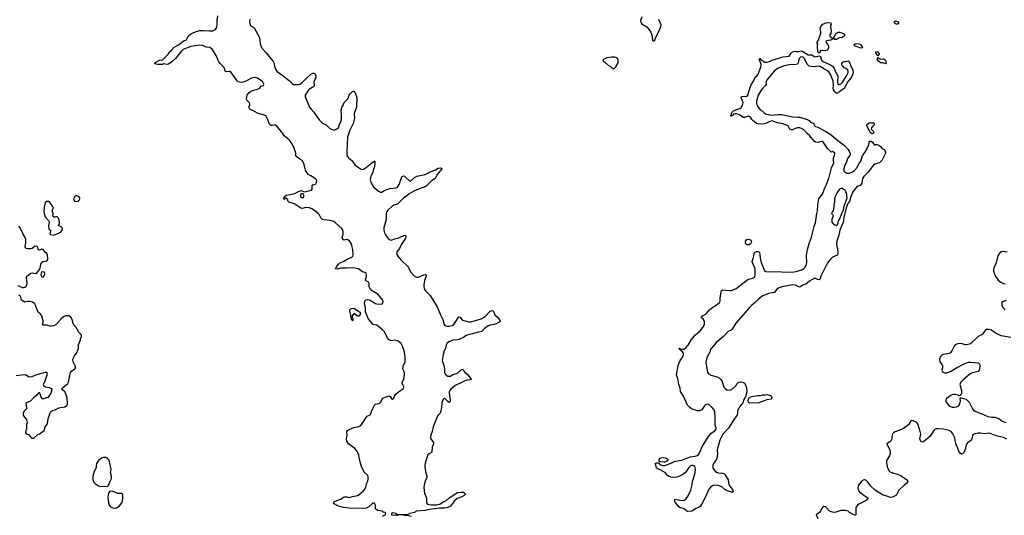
# Model space of a CAD drawing. Header units: inches. Extents: x 1839294 to 1929364, y 762242 to 909984.
# Tile 49 of 76: x 1887083 to 1903423, y 844122 to 852343. Entities that reach past the tile are written whole.
import ezdxf

# ---------------------------------------------------------------- set-up
doc = ezdxf.new("R2010")
doc.units = ezdxf.units.IN
doc.header["$MEASUREMENT"] = 0
for name, color, linetype in [('B8884', 7, 'Continuous'), ('B8885', 7, 'Continuous'), ('B8894', 7, 'Continuous'), ('B8895', 7, 'Continuous'), ('B9804', 7, 'Continuous'), ('B9805', 7, 'Continuous')]:
    doc.layers.add(name, color=color, linetype=linetype)

msp = doc.modelspace()

# ---------------------------------------------------------------- linework, layer by layer
at = {"layer": 'B8884', "color": 6, "elevation": 600}
for points in [[(1888030, 849424), (1888010, 849419), (1887998, 849410), (1887974, 849370), (1887990, 849334), (1888030, 849326), (1888050, 849332), (1888068, 849350), (1888078, 849370), (1888078, 849390), (1888062, 849410)], [(1887570, 849328), (1887530, 849328), (1887507, 849313), (1887486, 849230), (1887485, 849165), (1887490, 849122), (1887510, 849065), (1887562, 849010), (1887574, 848990), (1887574, 848970), (1887565, 848955), (1887561, 848930), (1887568, 848868), (1887570, 848862), (1887594, 848850), (1887591, 848809), (1887582, 848790), (1887598, 848778), (1887650, 848771), (1887690, 848784), (1887742, 848810), (1887770, 848831), (1887785, 848850), (1887793, 848870), (1887789, 848889), (1887770, 848909), (1887729, 848929), (1887742, 848970), (1887742, 848990), (1887729, 849050), (1887710, 849069), (1887690, 849078), (1887668, 849068), (1887650, 849066), (1887628, 849090), (1887646, 849110), (1887622, 849170), (1887646, 849230), (1887630, 849238), (1887580, 849320)], [(1887470, 848163), (1887447, 848153), (1887438, 848142), (1887433, 848110), (1887450, 848076), (1887470, 848072), (1887495, 848110), (1887500, 848130), (1887493, 848153)], [(1888470, 845079), (1888438, 845070), (1888411, 845050), (1888391, 845029), (1888359, 844981), (1888351, 844950), (1888351, 844910), (1888321, 844850), (1888295, 844770), (1888297, 844717), (1888305, 844685), (1888314, 844670), (1888343, 844643), (1888390, 844611), (1888430, 844601), (1888490, 844606), (1888530, 844602), (1888550, 844611), (1888564, 844630), (1888585, 844690), (1888607, 844733), (1888607, 844770), (1888592, 844830), (1888601, 844890), (1888570, 845038), (1888542, 845062), (1888510, 845079)], [(1888578, 844522), (1888563, 844497), (1888553, 844467), (1888547, 844413), (1888556, 844330), (1888567, 844290), (1888590, 844262), (1888626, 844246), (1888650, 844242), (1888690, 844248), (1888718, 844262), (1888740, 844280), (1888776, 844330), (1888793, 844390), (1888797, 844430), (1888794, 844470), (1888770, 844484), (1888710, 844482), (1888630, 844516)]]:
    msp.add_lwpolyline(points, close=True, dxfattribs=at)
for points in [[(1887050, 847934), (1887130, 847903), (1887150, 847900), (1887184, 847910), (1887196, 847930), (1887204, 847970), (1887203, 848030), (1887193, 848070), (1887203, 848090), (1887270, 848137), (1887290, 848144), (1887350, 848136), (1887370, 848151), (1887416, 848204), (1887430, 848250), (1887432, 848290), (1887443, 848317), (1887468, 848332), (1887530, 848344), (1887544, 848356), (1887549, 848370), (1887542, 848450), (1887529, 848469), (1887506, 848486), (1887470, 848529), (1887450, 848535), (1887410, 848522), (1887390, 848528), (1887382, 848570), (1887370, 848582), (1887350, 848584), (1887330, 848579), (1887292, 848550), (1887270, 848541), (1887210, 848541), (1887184, 848550), (1887173, 848573), (1887173, 848590), (1887185, 848635), (1887183, 848710), (1887176, 848730), (1887136, 848796), (1887090, 848890), (1887070, 848919)], [(1887023, 846443), (1887157, 846457), (1887190, 846450), (1887230, 846423), (1887250, 846419), (1887290, 846423), (1887350, 846450), (1887510, 846496), (1887530, 846498), (1887535, 846490), (1887537, 846470), (1887528, 846430), (1887494, 846330), (1887474, 846290), (1887484, 846270), (1887510, 846253), (1887570, 846240), (1887604, 846224), (1887616, 846210), (1887598, 846150), (1887591, 846129), (1887550, 846075), (1887490, 846062), (1887470, 846049), (1887450, 846059), (1887410, 846162), (1887390, 846147), (1887364, 846110), (1887310, 846070), (1887262, 846018), (1887190, 845990), (1887184, 845970), (1887198, 845910), (1887196, 845890), (1887154, 845846), (1887140, 845810), (1887138, 845790), (1887147, 845770), (1887194, 845710), (1887201, 845690), (1887204, 845656), (1887196, 845630), (1887198, 845550), (1887187, 845530), (1887178, 845490), (1887190, 845472), (1887230, 845462), (1887270, 845418), (1887290, 845402), (1887310, 845394), (1887388, 845470), (1887410, 845476), (1887489, 845530), (1887504, 845590), (1887543, 845637), (1887556, 845724), (1887570, 845772), (1887590, 845825), (1887609, 845850), (1887630, 845862), (1887670, 845871), (1887730, 845904), (1887830, 845924), (1887869, 845951), (1887875, 845970), (1887869, 846070), (1887842, 846150), (1887829, 846169), (1887789, 846210), (1887788, 846230), (1887856, 846284), (1887880, 846310), (1887892, 846330), (1887918, 846470), (1887926, 846490), (1887950, 846519), (1887996, 846550), (1888009, 846570), (1888009, 846590), (1887968, 846668), (1887967, 846710), (1887990, 846770), (1888034, 846830), (1888044, 846850), (1888056, 846890), (1888059, 846950), (1888089, 847031), (1888089, 847050), (1888107, 847090), (1888106, 847110), (1888062, 847162), (1888020, 847240), (1887978, 847290), (1887953, 847370), (1887930, 847409), (1887910, 847423), (1887890, 847429), (1887850, 847430), (1887810, 847415), (1887770, 847380), (1887690, 847289), (1887650, 847264), (1887610, 847257), (1887590, 847259), (1887530, 847277), (1887470, 847274), (1887462, 847290), (1887473, 847327), (1887473, 847350), (1887450, 847429), (1887430, 847457), (1887389, 847490), (1887356, 847576), (1887347, 847610), (1887335, 847630), (1887295, 847655), (1887250, 847667), (1887213, 847667), (1887170, 847658), (1887114, 847690), (1887105, 847710), (1887105, 847730), (1887096, 847750), (1887070, 847772)]]:
    msp.add_lwpolyline(points, dxfattribs=at)
at = {"layer": 'B8885', "color": 6, "elevation": 500}
msp.add_lwpolyline([(1890000, 851910), (1889924, 851896), (1889878, 851882), (1889793, 851847), (1889762, 851818), (1889670, 851702), (1889610, 851646), (1889550, 851608), (1889530, 851602), (1889471, 851609), (1889450, 851601), (1889370, 851600), (1889319, 851610), (1889329, 851630), (1889361, 851650), (1889405, 851670), (1889450, 851680), (1889470, 851694), (1889544, 851770), (1889571, 851809), (1889603, 851837), (1889645, 851890), (1889716, 851924), (1889810, 851998), (1889850, 852010), (1889864, 852030), (1889880, 852070), (1889925, 852110), (1890000, 852144)], dxfattribs=at)
at = {"layer": 'B8894', "color": 6, "elevation": 500}
for points in [[(1893106, 844110), (1893146, 844130), (1893156, 844144), (1893158, 844158), (1893146, 844170), (1893117, 844177), (1893104, 844190), (1893024, 844204), (1892998, 844218), (1892990, 844230), (1892990, 844290), (1892970, 844322), (1892950, 844321), (1892930, 844311), (1892879, 844261), (1892838, 844242), (1892770, 844237), (1892690, 844243), (1892630, 844236), (1892550, 844239), (1892457, 844250), (1892375, 844275), (1892304, 844310), (1892290, 844329), (1892305, 844350), (1892345, 844370), (1892408, 844392), (1892470, 844429), (1892509, 844429), (1892550, 844416), (1892604, 844436), (1892690, 844453), (1892715, 844465), (1892790, 844530), (1892807, 844550), (1892825, 844590), (1892838, 844642), (1892860, 844690), (1892867, 844727), (1892865, 844765), (1892856, 844790), (1892798, 844838), (1892753, 844933), (1892721, 845050), (1892710, 845121), (1892690, 845173), (1892647, 845230), (1892539, 845310), (1892509, 845350), (1892504, 845390), (1892517, 845450), (1892513, 845510), (1892521, 845530), (1892550, 845548), (1892630, 845580), (1892710, 845596), (1892746, 845614), (1892833, 845747), (1892850, 845765), (1892898, 845790), (1892910, 845810), (1892921, 845850), (1892970, 845947), (1892990, 845965), (1893041, 845979), (1893061, 845990), (1893080, 846010), (1893090, 846038), (1893110, 846065), (1893170, 846085), (1893210, 846106), (1893230, 846091), (1893250, 846064), (1893270, 846051), (1893290, 846068), (1893303, 846097), (1893327, 846133), (1893370, 846170), (1893450, 846228), (1893455, 846250), (1893450, 846270), (1893430, 846310), (1893431, 846330), (1893451, 846370), (1893464, 846410), (1893471, 846469), (1893465, 846505), (1893441, 846550), (1893453, 846610), (1893477, 846663), (1893482, 846690), (1893481, 846750), (1893467, 846830), (1893437, 846930), (1893412, 846970), (1893392, 846990), (1893363, 847010), (1893330, 847020), (1893310, 847025), (1893250, 847019), (1893230, 847023), (1893214, 847034), (1893187, 847067), (1893131, 847170), (1893110, 847194), (1893010, 847275), (1892950, 847290), (1892882, 847362), (1892866, 847386), (1892850, 847433), (1892819, 847499), (1892821, 847570), (1892803, 847630), (1892812, 847668), (1892824, 847690), (1892850, 847703), (1892890, 847695), (1892990, 847633), (1893010, 847628), (1893090, 847625), (1893110, 847642), (1893116, 847670), (1893110, 847690), (1893037, 847777), (1893015, 847795), (1892930, 847848), (1892891, 847890), (1892885, 847910), (1892884, 847970), (1892869, 847989), (1892834, 848014), (1892823, 848030), (1892837, 848090), (1892838, 848110), (1892830, 848131), (1892808, 848148), (1892770, 848162), (1892708, 848208), (1892610, 848225), (1892510, 848220), (1892410, 848222), (1892350, 848207), (1892323, 848210), (1892331, 848230), (1892342, 848238), (1892370, 848283), (1892390, 848302), (1892462, 848338), (1892530, 848378), (1892594, 848406), (1892610, 848420), (1892617, 848443), (1892611, 848530), (1892597, 848597), (1892585, 848630), (1892564, 848664), (1892530, 848694), (1892510, 848698), (1892470, 848688), (1892450, 848690), (1892436, 848730), (1892452, 848788), (1892453, 848830), (1892441, 848861), (1892424, 848884), (1892328, 848970), (1892294, 848994), (1892234, 849014), (1892130, 849021), (1892108, 849030), (1892078, 849058), (1892053, 849110), (1892042, 849122), (1891977, 849177), (1891930, 849207), (1891890, 849220), (1891850, 849226), (1891810, 849223), (1891770, 849212), (1891750, 849215), (1891650, 849281), (1891610, 849301), (1891550, 849318), (1891536, 849330), (1891529, 849369), (1891510, 849381), (1891490, 849382), (1891482, 849378), (1891470, 849358), (1891467, 849390), (1891470, 849398), (1891479, 849410), (1891510, 849432), (1891570, 849441), (1891650, 849462), (1891690, 849485), (1891750, 849508), (1891807, 849487), (1891926, 849514), (1891938, 849530), (1891936, 849590), (1891950, 849604), (1891986, 849614), (1891998, 849622), (1892010, 849645), (1892013, 849670), (1892005, 849690), (1891990, 849704), (1891914, 849754), (1891870, 849775), (1891826, 849850), (1891801, 849941), (1891774, 850000)], [(1892599, 850000), (1892631, 849951), (1892650, 849932), (1892720, 849880), (1892761, 849861), (1892790, 849862), (1892810, 849873), (1892950, 849988), (1892970, 849997), (1892974, 849994), (1892978, 849970), (1892973, 849910), (1892954, 849866), (1892941, 849810), (1892909, 849750), (1892898, 849690), (1892909, 849650), (1892952, 849572), (1893039, 849499), (1893070, 849483), (1893090, 849481), (1893131, 849509), (1893159, 849521), (1893230, 849542), (1893330, 849554), (1893350, 849566), (1893380, 849610), (1893425, 849735), (1893430, 849743), (1893450, 849753), (1893470, 849746), (1893550, 849668), (1893570, 849667), (1893637, 849723), (1893674, 849746), (1893810, 849778), (1893910, 849826), (1893985, 849855), (1894030, 849879), (1894070, 849885), (1894082, 849882), (1894090, 849874), (1894091, 849870), (1894018, 849782), (1893991, 849729), (1893976, 849710), (1893924, 849676), (1893830, 849583), (1893810, 849572), (1893710, 849538), (1893623, 849497), (1893548, 849452), (1893510, 849420), (1893450, 849382), (1893366, 849294), (1893350, 849284), (1893290, 849266), (1893270, 849253), (1893184, 849176), (1893168, 849150), (1893163, 849130), (1893167, 849030), (1893127, 848890), (1893127, 848850), (1893139, 848810), (1893155, 848775), (1893195, 848715), (1893216, 848696), (1893245, 848685), (1893310, 848708), (1893376, 848724), (1893470, 848768), (1893485, 848765), (1893490, 848758), (1893489, 848730), (1893480, 848710), (1893421, 848619), (1893387, 848550), (1893344, 848490), (1893339, 848470), (1893343, 848450), (1893360, 848420), (1893414, 848354), (1893516, 848256), (1893530, 848237), (1893573, 848153), (1893630, 848092), (1893670, 848073), (1893690, 848072), (1893710, 848076), (1893790, 848112), (1893810, 848116), (1893827, 848110), (1893826, 848090), (1893803, 848017), (1893792, 847948), (1893791, 847910), (1893801, 847870), (1893820, 847840), (1893893, 847770), (1894014, 847570), (1894065, 847450), (1894107, 847370), (1894125, 847290), (1894140, 847270), (1894170, 847258), (1894210, 847259), (1894258, 847270), (1894290, 847286), (1894370, 847412), (1894390, 847410), (1894417, 847377), (1894439, 847359), (1894530, 847330), (1894570, 847334), (1894741, 847379), (1894804, 847416), (1894890, 847510), (1894923, 847517), (1894934, 847514), (1894950, 847499), (1894969, 847449), (1895013, 847410), (1895043, 847363), (1895057, 847350), (1895051, 847330), (1894990, 847298), (1894953, 847287), (1894890, 847279), (1894855, 847265), (1894798, 847222), (1894750, 847172), (1894690, 847162), (1894599, 847130), (1894510, 847113), (1894490, 847105), (1894446, 847074), (1894370, 847041), (1894350, 847035), (1894270, 847026), (1894202, 846998), (1894170, 846970), (1894161, 846950), (1894151, 846890), (1894127, 846850), (1894108, 846790), (1894096, 846690), (1894128, 846590), (1894135, 846550), (1894135, 846490), (1894141, 846470), (1894153, 846450), (1894190, 846430), (1894230, 846433), (1894270, 846456), (1894330, 846472), (1894353, 846487), (1894410, 846538), (1894430, 846546), (1894464, 846504), (1894510, 846462), (1894568, 846390), (1894574, 846370), (1894510, 846366), (1894470, 846355), (1894410, 846320), (1894330, 846287), (1894241, 846219), (1894219, 846190), (1894212, 846170), (1894211, 846150), (1894227, 846033), (1894224, 846010), (1894210, 845994), (1894190, 846008), (1894150, 846051), (1894130, 846062), (1894109, 846050), (1894090, 845990), (1894085, 845910), (1894068, 845832), (1894062, 845818), (1894023, 845777), (1893998, 845730), (1893947, 845590), (1893927, 845510), (1893904, 845450), (1893901, 845410), (1893905, 845390), (1893949, 845330), (1893949, 845310), (1893927, 845250), (1893923, 845177), (1893914, 845166), (1893876, 845144), (1893857, 845123), (1893817, 845010), (1893807, 844953), (1893808, 844928), (1893819, 844850), (1893841, 844770), (1893840, 844750), (1893810, 844690), (1893798, 844650), (1893789, 844590), (1893793, 844530), (1893801, 844490), (1893833, 844410), (1893832, 844330), (1893849, 844309), (1893910, 844295), (1894006, 844294), (1894053, 844307), (1894110, 844344), (1894155, 844365), (1894210, 844410), (1894350, 844498), (1894410, 844508), (1894450, 844505), (1894470, 844490), (1894473, 844467), (1894461, 844450), (1894422, 844430), (1894340, 844400), (1894298, 844362), (1894230, 844273), (1894190, 844252), (1894130, 844242), (1894050, 844238), (1893850, 844211), (1893810, 844202), (1893662, 844190), (1893643, 844177), (1893615, 844165), (1893551, 844150), (1893540, 844140), (1893508, 844132), (1893352, 844132), (1893335, 844135), (1893328, 844150), (1893274, 844166), (1893254, 844150), (1893254, 844130), (1893345, 844125), (1893357, 844117)], [(1900000, 847917), (1899959, 847939), (1899910, 847945), (1899878, 847942), (1899729, 847911), (1899685, 847895), (1899643, 847870), (1899610, 847819), (1899510, 847802), (1899403, 847757), (1899338, 847702), (1899286, 847650), (1899231, 847609), (1899182, 847558), (1899130, 847490), (1898965, 847310), (1898909, 847210), (1898890, 847195), (1898840, 847170), (1898762, 847090), (1898643, 846990), (1898548, 846870), (1898534, 846830), (1898494, 846750), (1898474, 846690), (1898472, 846670), (1898477, 846617), (1898499, 846499), (1898513, 846470), (1898550, 846448), (1898659, 846419), (1898697, 846397), (1898717, 846377), (1898741, 846341), (1898770, 846249), (1898790, 846224), (1898810, 846209), (1898830, 846200), (1898877, 846203), (1898916, 846224), (1898967, 846270), (1898990, 846311), (1899010, 846331), (1899050, 846334), (1899090, 846326), (1899110, 846317), (1899130, 846280), (1899142, 846242), (1899148, 846170), (1899128, 846090), (1899097, 846030), (1899083, 845990), (1899030, 845924), (1899010, 845887), (1898997, 845850), (1898997, 845810), (1898991, 845790), (1898917, 845683), (1898850, 845574), (1898754, 845470), (1898700, 845370), (1898658, 845210), (1898663, 845130), (1898652, 845070), (1898638, 845030), (1898597, 844983), (1898583, 844950), (1898581, 844930), (1898590, 844897), (1898632, 844850), (1898655, 844835), (1898686, 844826), (1898750, 844824), (1898770, 844814), (1898792, 844792), (1898841, 844710), (1898852, 844630), (1898866, 844606), (1898914, 844550), (1898923, 844510), (1898910, 844505), (1898893, 844507), (1898830, 844527), (1898787, 844550), (1898734, 844594), (1898690, 844612), (1898650, 844620), (1898590, 844614), (1898572, 844608), (1898549, 844590), (1898514, 844546), (1898476, 844450), (1898441, 844390), (1898415, 844330), (1898377, 844270), (1898353, 844250), (1898305, 844235), (1898250, 844195), (1898230, 844189), (1898170, 844185), (1898150, 844194), (1898110, 844230), (1898040, 844250), (1898018, 844270), (1897956, 844350), (1897950, 844370), (1897956, 844384), (1897970, 844390), (1898050, 844370), (1898108, 844372), (1898143, 844397), (1898177, 844443), (1898221, 844539), (1898243, 844630), (1898250, 844690), (1898267, 844733), (1898291, 844830), (1898298, 844890), (1898295, 844910), (1898285, 844930), (1898270, 844942), (1898250, 844948), (1898230, 844946), (1898210, 844938), (1898190, 844917), (1898130, 844833), (1898070, 844786), (1897990, 844757), (1897930, 844747), (1897890, 844753), (1897850, 844770), (1897825, 844790), (1897792, 844832), (1897710, 844878), (1897671, 844891), (1897650, 844910), (1897633, 844970), (1897635, 844985), (1897649, 844991), (1897671, 844991), (1897690, 844986), (1897707, 844967), (1897750, 844950), (1897790, 844949), (1897906, 844990), (1897961, 845019), (1898070, 845038), (1898210, 845092), (1898290, 845102), (1898326, 845114), (1898346, 845130), (1898363, 845157), (1898416, 845270), (1898513, 845427), (1898557, 845483), (1898617, 845523), (1898641, 845550), (1898643, 845570), (1898626, 845610), (1898623, 845630), (1898626, 845750), (1898617, 845837), (1898606, 845870), (1898570, 845915), (1898520, 845960), (1898490, 845968), (1898470, 845959), (1898450, 845940), (1898401, 845870), (1898370, 845855), (1898330, 845855), (1898230, 845890), (1898202, 845910), (1898165, 845950), (1898098, 846098), (1898050, 846175), (1898041, 846230), (1898019, 846290), (1898007, 846390), (1897980, 846450), (1898010, 846606), (1898046, 846690), (1898085, 846750), (1898097, 846790), (1898097, 846810), (1898078, 846838), (1898035, 846870), (1898037, 846877), (1898024, 846890), (1898030, 846893), (1898039, 846890), (1898043, 846883), (1898090, 846877), (1898110, 846880), (1898140, 846900), (1898176, 846944), (1898230, 847037), (1898290, 847111), (1898375, 847185), (1898422, 847238), (1898448, 847290), (1898448, 847330), (1898428, 847368), (1898405, 847390), (1898396, 847410), (1898416, 847430), (1898476, 847464), (1898530, 847533), (1898590, 847579), (1898625, 847595), (1898698, 847650), (1898708, 847672), (1898708, 847730), (1898730, 847851), (1898750, 847864), (1898870, 847850), (1898890, 847850), (1898910, 847857), (1898973, 847887), (1899164, 848036), (1899245, 848055), (1899271, 848069), (1899280, 848080), (1899289, 848111), (1899286, 848210), (1899279, 848239), (1899250, 848298), (1899240, 848330), (1899244, 848350), (1899262, 848398), (1899270, 848459), (1899274, 848470), (1899290, 848487), (1899310, 848496), (1899330, 848498), (1899350, 848490), (1899359, 848479), (1899368, 848450), (1899373, 848390), (1899390, 848315), (1899417, 848250), (1899436, 848190), (1899450, 848172), (1899466, 848166), (1899550, 848162), (1899670, 848168), (1899790, 848155), (1899937, 848163), (1899992, 848172), (1900000, 848175)], [(1893458, 844122), (1893470, 844127), (1893510, 844125), (1893586, 844106)]]:
    msp.add_lwpolyline(points, dxfattribs=at)
for points in [[(1891770, 849460), (1891750, 849450), (1891740, 849430), (1891743, 849410), (1891770, 849390), (1891790, 849396), (1891798, 849410), (1891797, 849430), (1891790, 849447)], [(1899190, 848609), (1899150, 848610), (1899130, 848630), (1899130, 848671), (1899150, 848698), (1899170, 848705), (1899215, 848690), (1899230, 848654), (1899218, 848630)], [(1892710, 847426), (1892690, 847428), (1892630, 847468), (1892620, 847460), (1892602, 847430), (1892602, 847402), (1892611, 847390), (1892610, 847346), (1892602, 847362), (1892590, 847366), (1892580, 847440), (1892559, 847510), (1892559, 847530), (1892581, 847550), (1892630, 847557), (1892705, 847510), (1892716, 847496), (1892732, 847490), (1892733, 847453)], [(1899202, 845982), (1899187, 845987), (1899178, 845998), (1899171, 846030), (1899175, 846050), (1899188, 846072), (1899228, 846092), (1899330, 846110), (1899370, 846110), (1899410, 846118), (1899462, 846118), (1899495, 846125), (1899543, 846110), (1899559, 846090), (1899564, 846070), (1899551, 846050), (1899482, 846038), (1899350, 845990)], [(1897770, 845002), (1897709, 845009), (1897695, 845015), (1897693, 845050), (1897710, 845070), (1897730, 845078), (1897770, 845081), (1897817, 845070), (1897838, 845050), (1897837, 845030), (1897822, 845018), (1897790, 845006)]]:
    msp.add_lwpolyline(points, close=True, dxfattribs=at)
at = {"layer": 'B8895', "color": 6}
for points, elevation in [([(1890000, 852144), (1890011, 852149), (1890070, 852162), (1890130, 852166), (1890230, 852157), (1890290, 852159), (1890310, 852167), (1890330, 852182), (1890348, 852210), (1890358, 852250), (1890360, 852330), (1890369, 852410)], 500), ([(1890900, 852350), (1890899, 852310), (1890910, 852255), (1890976, 852210), (1891061, 852050), (1891074, 851946), (1891083, 851910), (1891102, 851870), (1891174, 851794), (1891291, 851651), (1891302, 851630), (1891310, 851570), (1891334, 851510), (1891350, 851491), (1891382, 851462), (1891430, 851434), (1891508, 851368), (1891555, 851335), (1891603, 851283), (1891628, 851268), (1891710, 851268), (1891730, 851276), (1891775, 851305), (1891836, 851370), (1891910, 851434), (1891950, 851455), (1891970, 851457), (1891984, 851444), (1891996, 851410), (1891996, 851390), (1891965, 851310), (1891971, 851250), (1891966, 851234), (1891950, 851222), (1891890, 851193), (1891870, 851171), (1891820, 851090), (1891819, 851070), (1891824, 851050), (1891894, 850890), (1891918, 850858), (1891965, 850810), (1892050, 850681), (1892110, 850629), (1892170, 850601), (1892230, 850541), (1892250, 850527), (1892290, 850517), (1892310, 850519), (1892347, 850533), (1892370, 850550), (1892378, 850562), (1892390, 850610), (1892410, 850650), (1892421, 850690), (1892424, 850764), (1892417, 850830), (1892430, 850890), (1892446, 850914), (1892466, 850970), (1892529, 851031), (1892542, 851058), (1892549, 851090), (1892563, 851110), (1892610, 851158), (1892630, 851158), (1892651, 851130), (1892675, 851050), (1892670, 850890), (1892635, 850785), (1892641, 850710), (1892617, 850623), (1892561, 850510), (1892525, 850395), (1892510, 850150), (1892514, 850090), (1892541, 850050), (1892593, 850010), (1892599, 850000)], 500), ([(1897405, 852390), (1897386, 852330), (1897390, 852294), (1897411, 852270), (1897438, 852250), (1897476, 852236), (1897498, 852218), (1897554, 852134), (1897574, 852090), (1897582, 852010), (1897590, 851994), (1897610, 851994), (1897626, 852010), (1897626, 852030), (1897692, 852148), (1897723, 852230), (1897726, 852250), (1897723, 852270), (1897690, 852349)], 600), ([(1891774, 850000), (1891770, 850009), (1891730, 850029), (1891673, 850073), (1891667, 850090), (1891663, 850130), (1891640, 850210), (1891604, 850284), (1891553, 850350), (1891470, 850416), (1891435, 850475), (1891343, 850583), (1891330, 850594), (1891310, 850598), (1891270, 850586), (1891248, 850588), (1891228, 850610), (1891191, 850710), (1891166, 850746), (1891125, 850765), (1891030, 850792), (1890950, 850837), (1890916, 850850), (1890894, 850870), (1890888, 850890), (1890901, 850930), (1890902, 850950), (1890890, 850970), (1890852, 851010), (1890846, 851030), (1890850, 851070), (1890858, 851090), (1890886, 851130), (1890914, 851150), (1890965, 851175), (1891031, 851190), (1891066, 851210), (1891090, 851239), (1891126, 851254), (1891136, 851270), (1891119, 851310), (1891030, 851374), (1890990, 851383), (1890929, 851371), (1890836, 851324), (1890790, 851307), (1890750, 851303), (1890710, 851313), (1890690, 851330), (1890590, 851470), (1890570, 851482), (1890554, 851486), (1890510, 851476), (1890490, 851489), (1890484, 851530), (1890475, 851550), (1890410, 851617), (1890390, 851644), (1890343, 851750), (1890275, 851855), (1890240, 851880), (1890177, 851890), (1890110, 851923), (1890030, 851915), (1890000, 851910)], 500), ([(1900000, 850548), (1899990, 850549), (1899950, 850537), (1899910, 850517), (1899890, 850516), (1899865, 850530), (1899844, 850570), (1899827, 850590), (1899750, 850616), (1899658, 850630), (1899597, 850657), (1899570, 850664), (1899530, 850655), (1899486, 850630), (1899431, 850611), (1899330, 850617), (1899310, 850623), (1899249, 850670), (1899231, 850690), (1899217, 850717), (1899190, 850736), (1899170, 850741), (1899110, 850722), (1899090, 850722), (1899039, 850759), (1898983, 850783), (1898950, 850783), (1898926, 850774), (1898910, 850755), (1898890, 850742), (1898878, 850750), (1898885, 850755), (1898906, 850810), (1898929, 850830), (1898970, 850849), (1899032, 850868), (1899055, 850885), (1899064, 850896), (1899076, 850924), (1899088, 850970), (1899083, 850990), (1899062, 851030), (1899058, 851050), (1899068, 851070), (1899090, 851075), (1899150, 851070), (1899167, 851090), (1899186, 851170), (1899214, 851250), (1899266, 851334), (1899289, 851390), (1899323, 851417), (1899339, 851441), (1899370, 851530), (1899383, 851557), (1899389, 851590), (1899386, 851606), (1899353, 851690), (1899360, 851700), (1899370, 851699), (1899383, 851683), (1899450, 851640), (1899470, 851636), (1899490, 851639), (1899528, 851652), (1899570, 851674), (1899662, 851698), (1899750, 851729), (1899810, 851732), (1899850, 851740), (1899885, 851790), (1899910, 851809), (1899930, 851818), (1899950, 851820), (1899970, 851813), (1899990, 851813), (1900000, 851815)], 500), ([(1900000, 851626), (1899990, 851604), (1899946, 851594), (1899890, 851601), (1899850, 851596), (1899770, 851576), (1899670, 851539), (1899630, 851512), (1899605, 851490), (1899487, 851350), (1899476, 851330), (1899465, 851290), (1899471, 851270), (1899462, 851250), (1899410, 851204), (1899386, 851174), (1899339, 851090), (1899310, 850990), (1899313, 850953), (1899327, 850907), (1899371, 850850), (1899410, 850827), (1899438, 850798), (1899462, 850782), (1899508, 850768), (1899550, 850760), (1899670, 850770), (1899730, 850770), (1899910, 850732), (1900000, 850729)], 500)]:
    msp.add_lwpolyline(points, dxfattribs=dict(at, elevation=elevation))
at = {"layer": 'B8895', "color": 6, "elevation": 600}
msp.add_lwpolyline([(1896910, 851723), (1896829, 851711), (1896775, 851690), (1896761, 851670), (1896771, 851650), (1896796, 851636), (1896847, 851587), (1896885, 851565), (1896910, 851543), (1896930, 851531), (1896950, 851531), (1896978, 851562), (1897012, 851630), (1897017, 851670), (1897012, 851690), (1897001, 851701), (1896989, 851710), (1896960, 851720)], close=True, dxfattribs=at)
at = {"layer": 'B9804', "color": 6}
for points, elevation in [([(1901382, 850000), (1901370, 849986), (1901350, 849969), (1901275, 849945), (1901251, 849929), (1901223, 849897), (1901164, 849816), (1901090, 849745), (1901070, 849710), (1901058, 849630), (1901050, 849615), (1901030, 849595), (1900985, 849575), (1900970, 849564), (1900923, 849510), (1900904, 849476), (1900879, 849421), (1900873, 849390), (1900851, 849330), (1900827, 849293), (1900796, 849224), (1900773, 849107), (1900761, 849070), (1900750, 848978), (1900721, 848919), (1900695, 848850), (1900678, 848770), (1900658, 848722), (1900642, 848670), (1900636, 848630), (1900643, 848583), (1900653, 848547), (1900659, 848470), (1900655, 848445), (1900645, 848430), (1900610, 848420), (1900564, 848396), (1900542, 848378), (1900506, 848334), (1900463, 848257), (1900380, 848090), (1900368, 848052), (1900353, 848030), (1900330, 848033), (1900290, 848052), (1900270, 848050), (1900190, 848006), (1900130, 847959), (1900079, 847941), (1900030, 847909), (1900010, 847912), (1900000, 847917)], 500), ([(1900000, 848175), (1900064, 848196), (1900101, 848219), (1900120, 848240), (1900133, 848267), (1900143, 848310), (1900142, 848430), (1900154, 848530), (1900190, 848649), (1900223, 848737), (1900270, 848915), (1900289, 848971), (1900309, 849130), (1900322, 849170), (1900326, 849274), (1900347, 849373), (1900354, 849390), (1900390, 849425), (1900410, 849463), (1900437, 849543), (1900470, 849612), (1900516, 849730), (1900554, 849886), (1900592, 849970), (1900590, 850000)], 500), ([(1900812, 850000), (1900809, 849990), (1900775, 849930), (1900756, 849850), (1900764, 849830), (1900777, 849817), (1900810, 849796), (1900850, 849796), (1900901, 849819), (1900937, 849843), (1900979, 849890), (1901008, 849950), (1901043, 849997), (1901043, 850000)], 500), ([(1903470, 848489), (1903404, 848496), (1903375, 848490), (1903350, 848474), (1903330, 848454), (1903313, 848427), (1903287, 848310), (1903249, 848230), (1903243, 848190), (1903246, 848170), (1903270, 848097), (1903322, 848022), (1903365, 847990), (1903409, 847969), (1903441, 847961)], 600), ([(1903455, 847685), (1903410, 847671), (1903382, 847650), (1903379, 847610), (1903399, 847570), (1903439, 847530)], 600), ([(1903530, 847073), (1903370, 847099), (1903269, 847149), (1903210, 847192), (1903170, 847205), (1903130, 847207), (1903105, 847190), (1903056, 847124), (1902989, 847090), (1902870, 846973), (1902850, 846961), (1902790, 846948), (1902770, 846951), (1902730, 846968), (1902690, 846971), (1902650, 846965), (1902609, 846951), (1902589, 846930), (1902552, 846850), (1902530, 846822), (1902511, 846809), (1902481, 846799), (1902410, 846790), (1902390, 846783), (1902373, 846770), (1902364, 846756), (1902350, 846710), (1902355, 846670), (1902387, 846627), (1902399, 846599), (1902398, 846570), (1902387, 846530), (1902390, 846521), (1902394, 846510), (1902410, 846496), (1902430, 846486), (1902470, 846487), (1902530, 846509), (1902618, 846562), (1902770, 846638), (1902830, 846662), (1902870, 846663), (1902990, 846651), (1903010, 846630), (1903017, 846610), (1903018, 846590), (1903008, 846532), (1902991, 846510), (1902895, 846485), (1902850, 846462), (1902738, 846370), (1902700, 846330), (1902686, 846290), (1902712, 846190), (1902711, 846150), (1902700, 846120), (1902690, 846108), (1902670, 846106), (1902655, 846115), (1902610, 846127), (1902570, 846125), (1902533, 846110), (1902500, 846090), (1902462, 846058), (1902452, 846030), (1902455, 846010), (1902481, 845970), (1902510, 845940), (1902530, 845926), (1902557, 845917), (1902590, 845915), (1902630, 845922), (1902650, 845930), (1902670, 845946), (1902687, 845970), (1902694, 846014), (1902690, 846072), (1902709, 846071), (1902723, 846063), (1902790, 846050), (1902838, 845998), (1902896, 845890), (1902910, 845869), (1902930, 845853), (1902990, 845826), (1903050, 845807), (1903150, 845763), (1903210, 845751), (1903270, 845750), (1903301, 845741), (1903330, 845727), (1903390, 845684), (1903450, 845662)], 600), ([(1903463, 845383), (1903412, 845412), (1903310, 845434), (1903190, 845482), (1903170, 845484), (1903090, 845472), (1903030, 845484), (1902990, 845484), (1902918, 845470), (1902894, 845450), (1902889, 845410), (1902878, 845382), (1902860, 845360), (1902810, 845324), (1902799, 845310), (1902786, 845274), (1902779, 845230), (1902750, 845164), (1902730, 845140), (1902710, 845136), (1902690, 845152), (1902667, 845187), (1902648, 845248), (1902618, 845310), (1902599, 845410), (1902570, 845474), (1902548, 845508), (1902510, 845530), (1902410, 845551), (1902330, 845559), (1902290, 845555), (1902270, 845546), (1902252, 845528), (1902190, 845437), (1902110, 845362), (1902090, 845345), (1902070, 845337), (1902050, 845341), (1902030, 845362), (1902021, 845390), (1902035, 845470), (1902028, 845510), (1901990, 845638), (1901970, 845661), (1901910, 845690), (1901890, 845693), (1901870, 845687), (1901835, 845625), (1901750, 845561), (1901716, 845544), (1901610, 845506), (1901583, 845490), (1901570, 845473), (1901562, 845450), (1901550, 845369), (1901530, 845344), (1901476, 845310), (1901477, 845290), (1901522, 845210), (1901529, 845150), (1901520, 845110), (1901479, 845050), (1901470, 845030), (1901468, 844990), (1901480, 844930), (1901495, 844890), (1901519, 844850), (1901567, 844827), (1901650, 844804), (1901710, 844775), (1901781, 844730), (1901806, 844710), (1901819, 844690), (1901818, 844670), (1901802, 844650), (1901759, 844621), (1901667, 844533), (1901654, 844510), (1901640, 844470), (1901624, 844450), (1901570, 844421), (1901530, 844417), (1901490, 844434), (1901400, 844460), (1901281, 844541), (1901208, 844608), (1901159, 844670), (1901130, 844699), (1901110, 844708), (1901090, 844709), (1901055, 844690), (1901023, 844650), (1900997, 844610), (1900992, 844570), (1901006, 844530), (1901022, 844510), (1901090, 844456), (1901143, 844423), (1901157, 844410), (1901157, 844390), (1901131, 844370), (1901011, 844309), (1900986, 844290), (1900970, 844271), (1900961, 844250), (1900959, 844230), (1900960, 844130), (1900950, 844125), (1900923, 844130), (1900854, 844170), (1900830, 844191), (1900790, 844203), (1900710, 844200), (1900611, 844169), (1900570, 844172), (1900519, 844190), (1900466, 844250), (1900450, 844263), (1900430, 844266), (1900403, 844250), (1900389, 844231), (1900375, 844190), (1900363, 844177), (1900301, 844130), (1900327, 844070)], 600)]:
    msp.add_lwpolyline(points, dxfattribs=dict(at, elevation=elevation))
at = {"layer": 'B9804', "color": 6, "elevation": 500}
msp.add_lwpolyline([(1900730, 849544), (1900710, 849544), (1900686, 849530), (1900650, 849475), (1900617, 849410), (1900604, 849370), (1900606, 849310), (1900596, 849270), (1900587, 849190), (1900562, 849138), (1900554, 849130), (1900574, 849110), (1900582, 849090), (1900563, 849030), (1900563, 848983), (1900590, 848952), (1900630, 848932), (1900650, 848938), (1900659, 848950), (1900673, 849007), (1900689, 849030), (1900724, 849130), (1900755, 849190), (1900766, 849250), (1900813, 849390), (1900803, 849470), (1900793, 849490), (1900779, 849510)], close=True, dxfattribs=at)
at = {"layer": 'B9805', "color": 6, "elevation": 500}
for points in [[(1901630, 852267), (1901610, 852280), (1901599, 852290), (1901593, 852310), (1901610, 852319), (1901630, 852323), (1901650, 852312), (1901668, 852290), (1901665, 852275), (1901650, 852268)], [(1900570, 852031), (1900590, 852034), (1900592, 852050), (1900620, 852100), (1900640, 852120), (1900670, 852135), (1900694, 852134), (1900756, 852116), (1900776, 852090), (1900767, 852070), (1900750, 852057), (1900730, 852050), (1900690, 852045), (1900630, 852015), (1900610, 852016), (1900590, 852029), (1900571, 852029), (1900557, 852010), (1900538, 852002), (1900470, 851994), (1900459, 851970), (1900493, 851933), (1900504, 851904), (1900504, 851876), (1900492, 851848), (1900483, 851837), (1900451, 851829), (1900390, 851834), (1900368, 851832), (1900365, 851810), (1900350, 851788), (1900329, 851810), (1900324, 851910), (1900328, 851930), (1900318, 851950), (1900315, 851970), (1900337, 852003), (1900379, 852121), (1900378, 852150), (1900369, 852190), (1900379, 852230), (1900413, 852270), (1900459, 852290), (1900510, 852299), (1900545, 852290), (1900547, 852270), (1900541, 852250), (1900541, 852230), (1900550, 852150), (1900543, 852117), (1900528, 852090), (1900530, 852070), (1900556, 852050)], [(1901050, 851872), (1901030, 851875), (1900946, 851906), (1900938, 851910), (1900932, 851930), (1900950, 851942), (1900970, 851946), (1901010, 851942), (1901037, 851930), (1901070, 851889), (1901063, 851877)], [(1901330, 851738), (1901325, 851750), (1901290, 851786), (1901290, 851810), (1901310, 851818), (1901322, 851810), (1901335, 851790), (1901345, 851770)], [(1901370, 851690), (1901410, 851694), (1901430, 851690), (1901450, 851670), (1901459, 851650), (1901463, 851630), (1901450, 851610), (1901410, 851630), (1901370, 851630), (1901330, 851661), (1901312, 851690), (1901330, 851722), (1901335, 851710)], [(1901230, 850450), (1901198, 850470), (1901190, 850481), (1901141, 850590), (1901147, 850613), (1901190, 850638), (1901210, 850632), (1901252, 850632), (1901262, 850622), (1901265, 850610), (1901258, 850590), (1901230, 850568), (1901218, 850550), (1901216, 850530), (1901251, 850491), (1901256, 850476), (1901250, 850461)]]:
    msp.add_lwpolyline(points, close=True, dxfattribs=at)
for points in [[(1900000, 851815), (1900050, 851825), (1900077, 851817), (1900170, 851761), (1900210, 851763), (1900230, 851759), (1900270, 851731), (1900285, 851725), (1900350, 851746), (1900370, 851732), (1900390, 851671), (1900401, 851661), (1900430, 851643), (1900536, 851596), (1900570, 851571), (1900597, 851537), (1900616, 851490), (1900659, 851410), (1900654, 851310), (1900662, 851282), (1900671, 851271), (1900690, 851271), (1900710, 851281), (1900744, 851310), (1900805, 851410), (1900834, 851470), (1900834, 851490), (1900826, 851506), (1900793, 851533), (1900765, 851545), (1900746, 851566), (1900729, 851590), (1900726, 851614), (1900750, 851642), (1900768, 851652), (1900790, 851652), (1900830, 851662), (1900850, 851652), (1900877, 851570), (1900908, 851510), (1900913, 851470), (1900906, 851430), (1900885, 851390), (1900817, 851303), (1900770, 851207), (1900690, 851146), (1900650, 851125), (1900630, 851126), (1900610, 851145), (1900590, 851178), (1900584, 851210), (1900588, 851250), (1900582, 851330), (1900570, 851351), (1900545, 851425), (1900510, 851480), (1900490, 851496), (1900430, 851527), (1900390, 851555), (1900350, 851572), (1900250, 851564), (1900185, 851570), (1900150, 851604), (1900120, 851680), (1900104, 851704), (1900094, 851714), (1900070, 851725), (1900040, 851720), (1900019, 851701), (1900013, 851687), (1900010, 851649), (1900000, 851626)], [(1900000, 850729), (1900030, 850728), (1900150, 850690), (1900184, 850670), (1900204, 850644), (1900250, 850627), (1900264, 850610), (1900278, 850578), (1900289, 850569), (1900330, 850562), (1900350, 850552), (1900390, 850525), (1900460, 850490), (1900550, 850434), (1900660, 850340), (1900770, 850259), (1900831, 850190), (1900850, 850160), (1900862, 850122), (1900857, 850090), (1900821, 850039), (1900812, 850000)], [(1900590, 850000), (1900586, 850054), (1900607, 850093), (1900608, 850130), (1900590, 850148), (1900570, 850155), (1900547, 850147), (1900490, 850209), (1900410, 850321), (1900390, 850325), (1900330, 850306), (1900290, 850313), (1900269, 850330), (1900197, 850417), (1900155, 850450), (1900095, 850515), (1900056, 850536), (1900027, 850547), (1900000, 850548)], [(1901043, 850000), (1901070, 850086), (1901130, 850171), (1901173, 850267), (1901178, 850310), (1901189, 850330), (1901211, 850330), (1901234, 850310), (1901250, 850282), (1901270, 850262), (1901289, 850271), (1901311, 850271), (1901340, 850260), (1901370, 850238), (1901402, 850202), (1901430, 850191), (1901450, 850152), (1901452, 850130), (1901390, 850010), (1901382, 850000)]]:
    msp.add_lwpolyline(points, dxfattribs=at)

doc.saveas('drawing.dxf')
